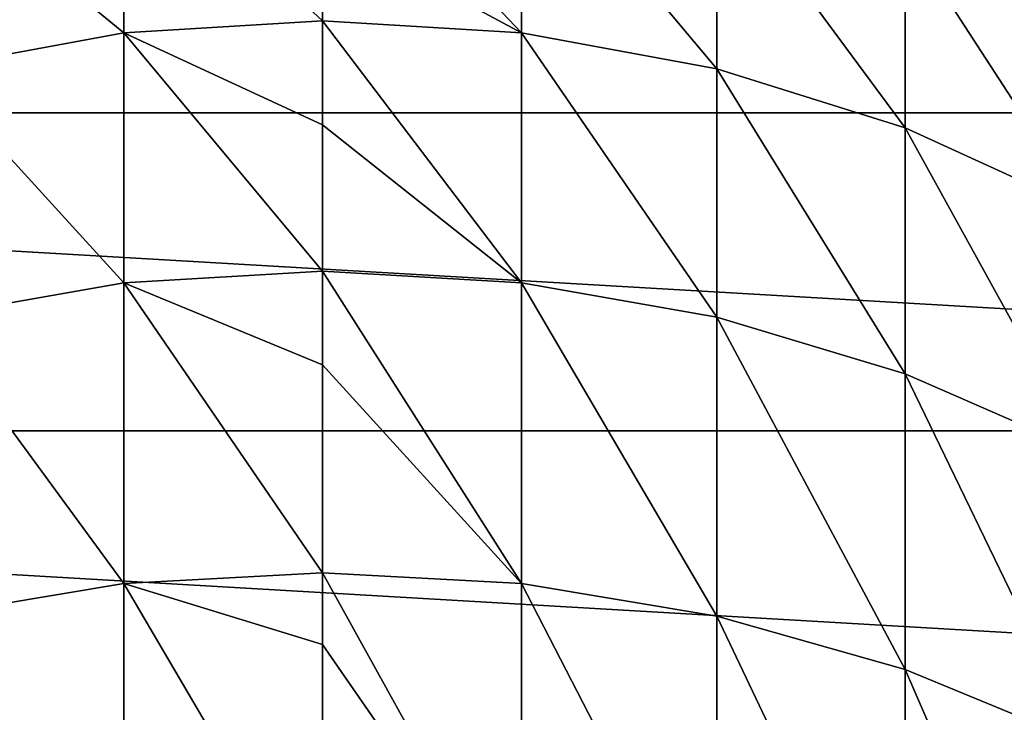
# Model space of a CAD drawing. Header units: metres. Extents: x -27 to 80, y -171 to 27.
# Tile 79 of 117: x -2.39 to 5.37, y 2.97 to 8.43. Entities that reach past the tile are written whole.
import ezdxf

# ---------------------------------------------------------------- set-up
doc = ezdxf.new("R2010")
doc.units = ezdxf.units.M
doc.layers.add('solid_509380_SW0003', color=7, linetype='CONTINUOUS')

msp = doc.modelspace()

# ---------------------------------------------------------------- linework, layer by layer
at = {"layer": 'solid_509380_SW0003'}
for points in [[(-21.143082, 7.695457), (-20.10673, 10.097991), (21.143082, 7.695457)], [(-20.10673, 10.097991), (20.10673, 10.097991), (21.143082, 7.695457)], [(1.566314, 8.325643, 233.323303), (0, 9.975811, 228.966339), (0, 9.16858, 231.416031)], [(1.566314, 8.325643, 233.323303), (1.566314, 9.877479, 228.936829), (0, 9.975811, 228.966339)], [(-1.566314, 8.325643, 233.323303), (-1.566314, 9.877479, 228.936829), (-3.105829, 9.584164, 228.848846)], [(0, 8.420649, 233.362198), (0, 9.16858, 231.416031), (-1.566314, 9.877479, 228.936829)], [(-1.566314, 8.325643, 233.323303), (0, 8.420649, 233.362198), (-1.566314, 9.877479, 228.936829)], [(3.105829, 8.04225, 233.20726), (3.105829, 9.584164, 228.848846), (1.566314, 9.877479, 228.936829)], [(1.566314, 8.325643, 233.323303), (3.105829, 8.04225, 233.20726), (1.566314, 9.877479, 228.936829)], [(-3.105829, 8.04225, 233.20726), (-1.566314, 8.325643, 233.323303), (-3.105829, 9.584164, 228.848846)], [(4.592201, 7.575319, 233.016083), (4.592201, 9.100885, 228.703857), (3.105829, 9.584164, 228.848846)], [(3.105829, 8.04225, 233.20726), (4.592201, 7.575319, 233.016083), (3.105829, 9.584164, 228.848846)], [(1.566314, 8.325643, 233.323303), (0, 9.16858, 231.416031), (0, 8.420649, 233.362198)], [(6, 6.932839, 232.753021), (6, 8.435913, 228.504379), (4.592201, 9.100885, 228.703857)], [(4.592201, 7.575319, 233.016083), (6, 6.932839, 232.753021), (4.592201, 9.100885, 228.703857)], [(0, 7.60061, 235.248657), (0, 8.420649, 233.362198), (-1.566314, 8.325643, 233.323303)], [(1.566314, 6.355518, 237.538498), (0, 8.420649, 233.362198), (0, 7.60061, 235.248657)], [(1.566314, 6.355518, 237.538498), (1.566314, 8.325643, 233.323303), (0, 8.420649, 233.362198)], [(-1.566314, 6.355518, 237.538498), (-1.566314, 8.325643, 233.323303), (-3.105829, 8.04225, 233.20726)], [(0, 6.446301, 237.586441), (0, 7.60061, 235.248657), (-1.566314, 8.325643, 233.323303)], [(-1.566314, 6.355518, 237.538498), (0, 6.446301, 237.586441), (-1.566314, 8.325643, 233.323303)], [(3.105829, 6.084721, 237.395523), (3.105829, 8.04225, 233.20726), (1.566314, 8.325643, 233.323303)], [(1.566314, 6.355518, 237.538498), (3.105829, 6.084721, 237.395523), (1.566314, 8.325643, 233.323303)], [(-3.105829, 6.084721, 237.395523), (-1.566314, 6.355518, 237.538498), (-3.105829, 8.04225, 233.20726)], [(4.592201, 5.638544, 237.159927), (4.592201, 7.575319, 233.016083), (3.105829, 8.04225, 233.20726)], [(3.105829, 6.084721, 237.395523), (4.592201, 5.638544, 237.159927), (3.105829, 8.04225, 233.20726)], [(-21.893511, 5.188846), (-21.143082, 7.695457), (21.893511, 5.188846)], [(-21.143082, 7.695457), (21.143082, 7.695457), (21.893511, 5.188846)], [(1.566314, 6.355518, 237.538498), (0, 7.60061, 235.248657), (0, 6.446301, 237.586441)], [(6, 5.02462, 236.83577), (6, 6.932839, 232.753021), (4.592201, 7.575319, 233.016083)], [(4.592201, 5.638544, 237.159927), (6, 5.02462, 236.83577), (4.592201, 7.575319, 233.016083)], [(0, 5.708141, 238.931885), (0, 6.446301, 237.586441), (-1.566314, 6.355518, 237.538498)], [(1.566314, 3.985696, 241.542648), (0, 6.446301, 237.586441), (0, 5.708141, 238.931885)], [(1.566314, 3.985696, 241.542648), (1.566314, 6.355518, 237.538498), (0, 6.446301, 237.586441)], [(-1.566314, 3.985696, 241.542648), (-1.566314, 6.355518, 237.538498), (-3.105829, 6.084721, 237.395523)], [(0, 4.0714, 241.599167), (0, 5.708141, 238.931885), (-1.566314, 6.355518, 237.538498)], [(-1.566314, 3.985696, 241.542648), (0, 4.0714, 241.599167), (-1.566314, 6.355518, 237.538498)], [(3.105829, 3.73005, 241.374069), (3.105829, 6.084721, 237.395523), (1.566314, 6.355518, 237.538498)], [(1.566314, 3.985696, 241.542648), (3.105829, 3.73005, 241.374069), (1.566314, 6.355518, 237.538498)], [(-3.105829, 3.73005, 241.374069), (-1.566314, 3.985696, 241.542648), (-3.105829, 6.084721, 237.395523)], [(4.592201, 3.308837, 241.096298), (4.592201, 5.638544, 237.159927), (3.105829, 6.084721, 237.395523)], [(3.105829, 3.73005, 241.374069), (4.592201, 3.308837, 241.096298), (3.105829, 6.084721, 237.395523)], [(1.566314, 3.985696, 241.542648), (0, 5.708141, 238.931885), (0, 4.0714, 241.599167)], [(6, 2.729263, 240.714096), (6, 5.02462, 236.83577), (4.592201, 5.638544, 237.159927)], [(4.592201, 3.308837, 241.096298), (6, 2.729263, 240.714096), (4.592201, 5.638544, 237.159927)], [(-22.34786, 2.612112), (-21.893511, 5.188846), (22.34786, 2.612112)], [(-21.893511, 5.188846), (21.893511, 5.188846), (22.34786, 2.612112)], [(0, 3.505259, 242.438293), (0, 4.0714, 241.599167), (-1.566314, 3.985696, 241.542648)], [(1.566314, 1.238541, 245.297974), (0, 4.0714, 241.599167), (0, 3.505259, 242.438293)], [(1.566314, 1.238541, 245.297974), (1.566314, 3.985696, 241.542648), (0, 4.0714, 241.599167)], [(-1.566314, 1.238541, 245.297974), (-1.566314, 3.985696, 241.542648), (-3.105829, 3.73005, 241.374069)], [(0, 1.318357, 245.362549), (0, 3.505259, 242.438293), (-1.566314, 3.985696, 241.542648)], [(-1.566314, 1.238541, 245.297974), (0, 1.318357, 245.362549), (-1.566314, 3.985696, 241.542648)], [(3.105829, 1.000458, 245.105377), (3.105829, 3.73005, 241.374069), (1.566314, 3.985696, 241.542648)], [(1.566314, 1.238541, 245.297974), (3.105829, 1.000458, 245.105377), (1.566314, 3.985696, 241.542648)], [(-3.105829, 1.000458, 245.105377), (-1.566314, 1.238541, 245.297974), (-3.105829, 3.73005, 241.374069)], [(4.592201, 0.608184, 244.788055), (4.592201, 3.308837, 241.096298), (3.105829, 3.73005, 241.374069)], [(3.105829, 1.000458, 245.105377), (4.592201, 0.608184, 244.788055), (3.105829, 3.73005, 241.374069)], [(1.566314, 1.238541, 245.297974), (0, 3.505259, 242.438293), (0, 1.318357, 245.362549)], [(6, 0.068429, 244.351425), (6, 2.729263, 240.714096), (4.592201, 3.308837, 241.096298)], [(4.592201, 0.608184, 244.788055), (6, 0.068429, 244.351425), (4.592201, 3.308837, 241.096298)]]:
    msp.add_3dface(points, dxfattribs=at)

doc.saveas('drawing.dxf')
